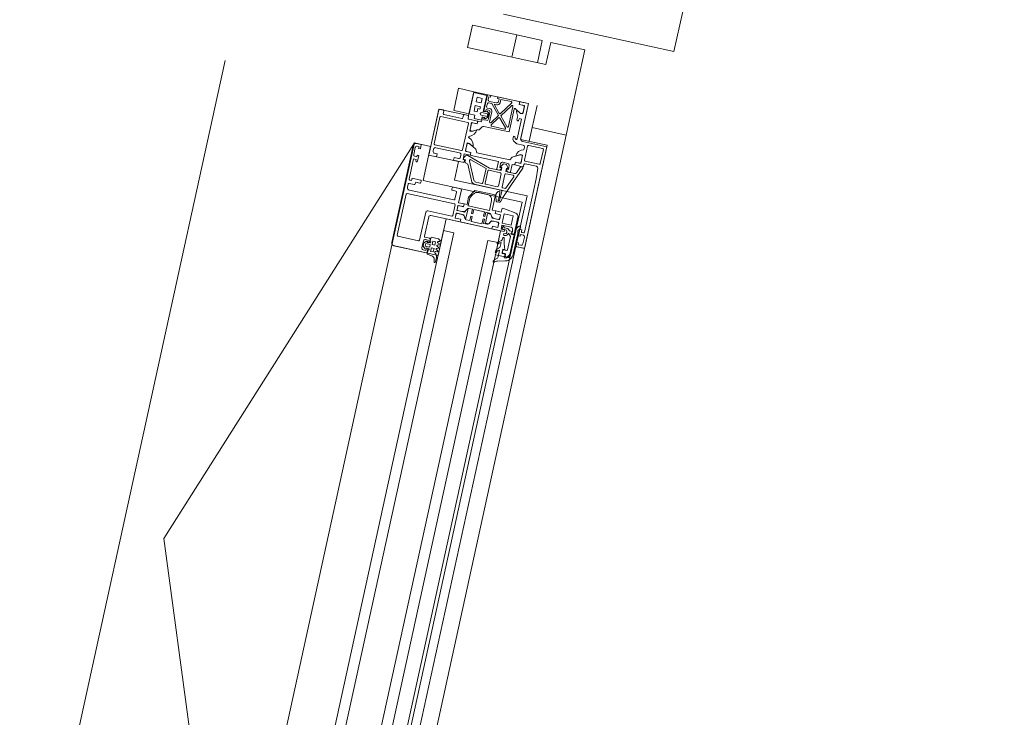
# Model space of a CAD drawing. Header units: metres. Extents: x 233012 to 233264, y 553571 to 554014.
# Tile 181 of 256: x 233199.547 to 233200.11, y 553815.324 to 553815.724. Entities that reach past the tile are written whole.
import ezdxf

# ---------------------------------------------------------------- set-up
doc = ezdxf.new("R2010")
doc.units = ezdxf.units.M
for name, color, linetype, lineweight in [('A-NL$1A_detailuitwerking', 252, 'Continuous', 5), ('A-NL$1B_3D-modellen_algemeen', 252, 'Continuous', 5), ('A-NL21_buitenwanden', 252, 'Continuous', 5), ('A-NL30_stijlen_dorpels-pui', 252, 'Continuous', 5), ('A-NL30_wandopeningen', 252, 'Continuous', 5)]:
    doc.layers.add(name, color=color, linetype=linetype, lineweight=lineweight)

# ---------------------------------------------------------------- blocks, each defined once
blk = doc.blocks.new('Rectangular Mullion - NLRS_31_CWM_vliesgevelprofiel bxh 50x200_gen_mie-2671356-01_Situatie')
at = {"layer": 'A-NL30_stijlen_dorpels-pui'}
for p, q in [((-0.05, 0.025), (0, 0.025)), ((-0.05, 0.005), (-0.05, 0.025)), ((0, 0.025), (0, 0.005)), ((-0.037, 0.005), (-0.05, 0.005)), ((0, 0.005), (-0.013, 0.005)), ((-0.013, 0.005), (-0.013, -0.041)), ((-0.037, -0.041), (-0.037, -0.032)), ((-0.05, -0.041), (-0.037, -0.041)), ((-0.013, -0.041), (0, -0.041))]:
    blk.add_line(p, q, dxfattribs=at)
blk = doc.blocks.new('NLRS_31_WI_CWP_aluminium raam_gen_mie - AWS 65 BS kiep-2839039-01_Situatie')
at = {"layer": 'A-NL$1A_detailuitwerking'}
for p, q in [((0.192, 0.05795), (0.192, 0.03895)), ((0.2505, 0.05945), (0.1935, 0.05945)), ((0.1978, 0.04465), (0.1978, 0.05675)), ((0.1983, 0.05725), (0.2223, 0.05725)), ((0.2228, 0.05675), (0.2228, 0.02915)), ((0.2265, 0.05745), (0.2282, 0.05745)), ((0.2287, 0.05695), (0.2287, 0.05395)), ((0.2307, 0.05595), (0.2307, 0.05695)), ((0.2312, 0.05745), (0.243, 0.05745)), ((0.243, 0.05745), (0.243, 0.05595)), ((0.2445, 0.05595), (0.2445, 0.05695)), ((0.2455, 0.05795), (0.2495, 0.05795)), ((0.2505, 0.05695), (0.2505, 0.05595)), ((0.252, 0.05495), (0.252, 0.05795)), ((0.225, 0.02995), (0.225, 0.05595)), ((0.2292, 0.05345), (0.2302, 0.05345)), ((0.2302, 0.05345), (0.2302, 0.05095)), ((0.232, 0.05595), (0.2307, 0.05595)), ((0.232, 0.05095), (0.232, 0.05595)), ((0.243, 0.05595), (0.2422, 0.05595)), ((0.2422, 0.05495), (0.2455, 0.05495)), ((0.2455, 0.05595), (0.2445, 0.05595)), ((0.2455, 0.05495), (0.2455, 0.05595)), ((0.2505, 0.05595), (0.2495, 0.05595)), ((0.2495, 0.05595), (0.2495, 0.05495)), ((0.2495, 0.05495), (0.252, 0.05495)), ((0.2307, 0.05045), (0.2315, 0.05045)), ((0.2735, 0.04945), (0.247, 0.04945)), ((0.247, 0.04945), (0.247, 0.04495)), ((0.2487, 0.04495), (0.2487, 0.04648)), ((0.2497, 0.04748), (0.251, 0.04748)), ((0.252, 0.04648), (0.252, 0.03245)), ((0.2535, 0.03165), (0.2535, 0.04735)), ((0.254, 0.04785), (0.2695, 0.04785)), ((0.27, 0.04735), (0.27, 0.03165)), ((0.2715, 0.03545), (0.2715, 0.04595)), ((0.272, 0.04645), (0.2735, 0.04645)), ((0.274, 0.04695), (0.274, 0.04895)), ((0.1933, 0.03945), (0.1933, 0.04095)), ((0.19532, 0.04145), (0.19414, 0.04026)), ((0.19414, 0.04026), (0.19475, 0.03945)), ((0.1943, 0.04195), (0.1983, 0.04195)), ((0.19738, 0.04145), (0.19532, 0.04145)), ((0.19555, 0.04025), (0.19715, 0.04025)), ((0.19555, 0.03765), (0.19555, 0.04025)), ((0.19715, 0.04025), (0.19715, 0.03765)), ((0.19856, 0.04026), (0.19738, 0.04145)), ((0.19795, 0.03945), (0.19856, 0.04026)), ((0.2146, 0.04415), (0.1983, 0.04415)), ((0.1993, 0.04095), (0.1993, 0.03945)), ((0.2006, 0.03895), (0.2006, 0.04145)), ((0.2011, 0.04195), (0.2124, 0.04195)), ((0.2134, 0.04095), (0.2134, 0.02375)), ((0.2156, 0.02915), (0.2156, 0.04315)), ((0.247, 0.04495), (0.2487, 0.04495)), ((0.19141, 0.03815), (0.191, 0.03535)), ((0.19375, 0.03815), (0.19141, 0.03815)), ((0.1925, 0.03845), (0.1943, 0.03845)), ((0.1925, 0.03346), (0.19308, 0.03409)), ((0.1943, 0.03945), (0.1933, 0.03945)), ((0.19335, 0.03665), (0.19535, 0.03665)), ((0.19335, 0.03505), (0.19335, 0.03665)), ((0.19535, 0.03505), (0.19335, 0.03505)), ((0.1943, 0.03845), (0.1943, 0.03945)), ((0.19475, 0.03945), (0.19475, 0.03815)), ((0.19535, 0.03665), (0.19535, 0.03505)), ((0.19715, 0.03765), (0.19555, 0.03765)), ((0.19736, 0.03665), (0.19936, 0.03665)), ((0.19736, 0.03505), (0.19736, 0.03665)), ((0.19936, 0.03505), (0.19736, 0.03505)), ((0.19795, 0.03815), (0.19795, 0.03945)), ((0.1993, 0.03945), (0.1983, 0.03945)), ((0.1983, 0.03945), (0.1983, 0.03845)), ((0.1983, 0.03845), (0.2001, 0.03845)), ((0.20135, 0.03815), (0.19895, 0.03815)), ((0.19936, 0.03665), (0.19936, 0.03505)), ((0.2007, 0.03285), (0.20135, 0.03385)), ((0.20135, 0.03385), (0.20135, 0.03815)), ((0.2487, 0.03495), (0.2472, 0.03495)), ((0.2472, 0.03495), (0.2472, 0.02895)), ((0.2487, 0.03245), (0.2487, 0.03495)), ((0.2735, 0.03495), (0.272, 0.03495)), ((0.274, 0.03245), (0.274, 0.03445)), ((0.18933, 0.03366), (0.18796, 0.03345)), ((0.18803, 0.03265), (0.19066, 0.03265)), ((0.19395, 0.03375), (0.19395, 0.03293)), ((0.1947, 0.03285), (0.195, 0.03365)), ((0.1957, 0.03365), (0.196, 0.03285)), ((0.1967, 0.03285), (0.197, 0.03365)), ((0.1977, 0.03365), (0.198, 0.03285)), ((0.1987, 0.03285), (0.199, 0.03365)), ((0.1997, 0.03365), (0.2, 0.03285)), ((0.2223, 0.02865), (0.2161, 0.02865)), ((0.2297, 0.02945), (0.2255, 0.02945)), ((0.2302, 0.03195), (0.2302, 0.02995)), ((0.2315, 0.03245), (0.2307, 0.03245)), ((0.232, 0.02745), (0.232, 0.03195)), ((0.2472, 0.02895), (0.2487, 0.02895)), ((0.2489, 0.0284), (0.2477, 0.0284)), ((0.2487, 0.02895), (0.2487, 0.02975)), ((0.2487, 0.02975), (0.252, 0.02975)), ((0.2489, 0.0292), (0.2489, 0.0284)), ((0.25115, 0.02877), (0.24965, 0.02963)), ((0.251, 0.03145), (0.2497, 0.03145)), ((0.252, 0.02975), (0.252, 0.02627)), ((0.25358, 0.02627), (0.25358, 0.02945)), ((0.25358, 0.02945), (0.2585, 0.02945)), ((0.25361, 0.02894), (0.25361, 0.02624)), ((0.2695, 0.03115), (0.254, 0.03115)), ((0.25742, 0.02944), (0.25411, 0.02944)), ((0.2585, 0.02825), (0.25699, 0.02564)), ((0.2585, 0.02945), (0.2585, 0.02825)), ((0.2655, 0.02825), (0.2655, 0.02945)), ((0.2655, 0.02945), (0.27042, 0.02945)), ((0.26701, 0.02564), (0.2655, 0.02825)), ((0.26989, 0.02944), (0.26641, 0.02944)), ((0.27039, 0.02624), (0.27039, 0.02894)), ((0.27042, 0.02945), (0.27042, 0.02627)), ((0.272, 0.02627), (0.272, 0.03145)), ((0.2725, 0.03195), (0.2735, 0.03195)), ((0.273, 0.0285), (0.273, 0.0243)), ((0.275, 0.0285), (0.273, 0.0285)), ((0.2875, 0.032), (0.275, 0.032)), ((0.275, 0.032), (0.275, 0.0285)), ((0.2772, 0.0295), (0.2804, 0.0295)), ((0.2772, 0.0277), (0.2772, 0.0295)), ((0.2804, 0.0295), (0.2804, 0.0265)), ((0.2826, 0.0265), (0.2826, 0.0295)), ((0.2826, 0.0295), (0.2853, 0.0295)), ((0.2853, 0.0295), (0.2853, 0.0265)), ((0.2875, 0.0243), (0.2875, 0.032)), ((0.2134, 0.02375), (0.215, 0.02375)), ((0.2134, 0.02374), (0.2134, 0.00516)), ((0.21502, 0.02374), (0.2134, 0.02374)), ((0.215, 0.02375), (0.215, 0.02695)), ((0.215, 0.02695), (0.2174, 0.02695)), ((0.21788, 0.02694), (0.21502, 0.02694)), ((0.21502, 0.02694), (0.21502, 0.02374)), ((0.21788, 0.02371), (0.21788, 0.02694)), ((0.2179, 0.02645), (0.2179, 0.02255)), ((0.2195, 0.02255), (0.2195, 0.02645)), ((0.22238, 0.02694), (0.21952, 0.02694)), ((0.21952, 0.02694), (0.21952, 0.02371)), ((0.22, 0.02695), (0.2224, 0.02695)), ((0.22238, 0.02374), (0.22238, 0.02694)), ((0.224, 0.02374), (0.22238, 0.02374)), ((0.2224, 0.02695), (0.2224, 0.02375)), ((0.2224, 0.02375), (0.224, 0.02375)), ((0.224, 0.02375), (0.224, 0.02695)), ((0.224, 0.02695), (0.2315, 0.02695)), ((0.224, 0.022), (0.224, 0.02374)), ((0.24662, 0.02654), (0.23793, 0.02249)), ((0.23857, 0.02113), (0.24887, 0.02593)), ((0.24955, 0.02533), (0.24645, 0.01576)), ((0.2472, 0.0279), (0.24662, 0.02654)), ((0.2472, 0.01387), (0.25164, 0.02752)), ((0.252, 0.02627), (0.25358, 0.02627)), ((0.252, 0.02574), (0.252, 0.0097)), ((0.25361, 0.02624), (0.2525, 0.02624)), ((0.2542, 0.02292), (0.25598, 0.02392)), ((0.2542, 0.00348), (0.2542, 0.02292)), ((0.25598, 0.02392), (0.2583, 0.02794)), ((0.26571, 0.02791), (0.26703, 0.02563)), ((0.26703, 0.02563), (0.26727, 0.0243)), ((0.26727, 0.0243), (0.2693, 0.02313)), ((0.2715, 0.02624), (0.27039, 0.02624)), ((0.27042, 0.02627), (0.272, 0.02627)), ((0.272, 0.024), (0.272, 0.02574)), ((0.2745, 0.024), (0.272, 0.024)), ((0.273, 0.0243), (0.2749, 0.0243)), ((0.2735, 0.0215), (0.2735, 0.023)), ((0.2735, 0.023), (0.2745, 0.023)), ((0.2749, 0.023), (0.27429, 0.02219)), ((0.2745, 0.023), (0.2745, 0.024)), ((0.2749, 0.0243), (0.2749, 0.023)), ((0.2757, 0.0216), (0.2757, 0.0249)), ((0.279, 0.0277), (0.2772, 0.0277)), ((0.2773, 0.0249), (0.2773, 0.0216)), ((0.2781, 0.023), (0.2781, 0.0243)), ((0.2781, 0.0243), (0.2875, 0.0243)), ((0.27871, 0.02219), (0.2781, 0.023)), ((0.288, 0.024), (0.2785, 0.024)), ((0.2785, 0.024), (0.2785, 0.023)), ((0.2785, 0.023), (0.2795, 0.023)), ((0.279, 0.0265), (0.279, 0.0277)), ((0.2804, 0.0265), (0.279, 0.0265)), ((0.2795, 0.023), (0.2795, 0.0215)), ((0.281, 0.023), (0.283, 0.023)), ((0.2853, 0.0265), (0.2826, 0.0265)), ((0.2855, 0.023), (0.287, 0.023)), ((0.287, 0.023), (0.287, 0.022)), ((0.288, 0.022), (0.288, 0.024)), ((0.215, 0.0113), (0.215, 0.0176)), ((0.215, 0.0176), (0.21789, 0.0176)), ((0.21539, 0.0184), (0.21539, 0.02054)), ((0.21789, 0.0184), (0.21539, 0.0184)), ((0.21589, 0.02141), (0.21688, 0.02198)), ((0.2179, 0.02255), (0.2161, 0.02151)), ((0.21625, 0.02095), (0.22115, 0.02095)), ((0.21789, 0.0176), (0.21789, 0.0184)), ((0.2213, 0.02151), (0.2195, 0.02255)), ((0.22201, 0.0184), (0.21951, 0.0184)), ((0.21951, 0.0184), (0.21951, 0.0176)), ((0.21951, 0.0176), (0.22201, 0.0176)), ((0.22052, 0.02198), (0.22151, 0.02141)), ((0.22201, 0.02054), (0.22201, 0.0184)), ((0.22201, 0.0176), (0.22201, 0.0113)), ((0.22342, 0.0088), (0.22342, 0.0213)), ((0.22342, 0.0213), (0.22811, 0.0213)), ((0.2283, 0.022), (0.224, 0.022)), ((0.22811, 0.0213), (0.2302, 0.02009)), ((0.2329, 0.01934), (0.2283, 0.022)), ((0.2329, 0.0082), (0.2329, 0.01934)), ((0.2362, 0.01977), (0.2362, 0.00458)), ((0.2377, 0.01626), (0.2377, 0.01977)), ((0.2698, 0.02224), (0.2698, 0.0074)), ((0.2708, 0.01024), (0.2708, 0.01778)), ((0.27158, 0.0182), (0.27637, 0.01497)), ((0.27766, 0.0153), (0.27279, 0.01859)), ((0.27307, 0.0195), (0.279, 0.0195)), ((0.27429, 0.02219), (0.27547, 0.021)), ((0.2785, 0.0205), (0.2745, 0.0205)), ((0.27547, 0.021), (0.27753, 0.021)), ((0.2773, 0.0216), (0.2757, 0.0216)), ((0.27753, 0.021), (0.27871, 0.02219)), ((0.2835, 0.02055), (0.27766, 0.0153)), ((0.27899, 0.01515), (0.2835, 0.01921)), ((0.2805, 0.021), (0.2805, 0.0225)), ((0.2835, 0.0225), (0.2835, 0.02055)), ((0.2835, 0.01921), (0.2835, 0.01749)), ((0.2845, 0.018), (0.2845, 0.022)), ((0.287, 0.017), (0.2855, 0.017)), ((0.287, 0.022), (0.288, 0.022)), ((0.288, 0.018), (0.287, 0.018)), ((0.287, 0.018), (0.287, 0.017)), ((0.288, 0.00566), (0.288, 0.018)), ((0.2179, 0.0113), (0.215, 0.0113)), ((0.2179, 0.0105), (0.2179, 0.0113)), ((0.22201, 0.0113), (0.2195, 0.0113)), ((0.2195, 0.0113), (0.2195, 0.0105)), ((0.2322, 0.01663), (0.2322, 0.0118)), ((0.2377, 0.00726), (0.2377, 0.01396)), ((0.24645, 0.01576), (0.2382, 0.01576)), ((0.2382, 0.01446), (0.2454, 0.01446)), ((0.2459, 0.01396), (0.2459, 0.00726)), ((0.2472, 0.00706), (0.2472, 0.01387)), ((0.27642, 0.01418), (0.27163, 0.00987)), ((0.27247, 0.00927), (0.27775, 0.01403)), ((0.27775, 0.01403), (0.28475, 0.00931)), ((0.28622, 0.00953), (0.27905, 0.01436)), ((0.285, 0.016), (0.287, 0.016)), ((0.287, 0.016), (0.287, 0.00994)), ((0.21539, 0.00836), (0.21539, 0.0105)), ((0.21539, 0.0105), (0.2179, 0.0105)), ((0.21688, 0.00692), (0.21589, 0.00749)), ((0.2215, 0.00945), (0.2159, 0.00945)), ((0.2159, 0.00945), (0.2159, 0.0075)), ((0.2159, 0.0075), (0.2179, 0.00635)), ((0.2179, 0.00635), (0.2179, 0.00245)), ((0.2195, 0.0105), (0.22201, 0.0105)), ((0.2195, 0.00635), (0.2215, 0.00749)), ((0.2195, 0.00245), (0.2195, 0.00635)), ((0.22151, 0.00749), (0.22052, 0.00692)), ((0.2215, 0.00749), (0.2215, 0.00945)), ((0.22201, 0.0105), (0.22201, 0.00836)), ((0.2292, 0.0088), (0.22342, 0.0088)), ((0.224, 0.00516), (0.224, 0.0072)), ((0.224, 0.0072), (0.2319, 0.0072)), ((0.23208, 0.00691), (0.22983, 0.00628)), ((0.2454, 0.00676), (0.2382, 0.00676)), ((0.2472, 0.0092), (0.2472, 0.00837)), ((0.249, 0.00706), (0.2472, 0.00706)), ((0.252, 0.0097), (0.2477, 0.0097)), ((0.24794, 0.0074), (0.2487, 0.0072)), ((0.2487, 0.0072), (0.2487, 0.0082)), ((0.2487, 0.0082), (0.251, 0.0082)), ((0.24923, 0.00794), (0.249, 0.00706)), ((0.2513, 0.00655), (0.24923, 0.00794)), ((0.2513, 0.00477), (0.2513, 0.00655)), ((0.252, 0.0072), (0.252, 0.0042)), ((0.2698, 0.0074), (0.28311, 0.0074)), ((0.28447, 0.0084), (0.2728, 0.0084)), ((0.2815, 0.00315), (0.283, 0.00576)), ((0.28354, 0.00665), (0.28171, 0.00349)), ((0.2134, 0.00516), (0.21502, 0.00516)), ((0.215, 0.00515), (0.2134, 0.00515)), ((0.2134, 0.00515), (0.2134, -0.00205)), ((0.215, 0.00195), (0.215, 0.00515)), ((0.2174, 0.00195), (0.215, 0.00195)), ((0.21502, 0.00516), (0.21502, 0.00196)), ((0.21502, 0.00196), (0.21708, 0.00196)), ((0.21788, 0.00276), (0.21788, 0.00519)), ((0.2179, -0.00525), (0.2179, 0.00015)), ((0.2179, 0.00015), (0.2233, 0.00015)), ((0.21952, 0.00519), (0.21952, 0.00276)), ((0.2224, 0.00195), (0.22, 0.00195)), ((0.22032, 0.00196), (0.22237, 0.00196)), ((0.22237, 0.00196), (0.22237, 0.00516)), ((0.22237, 0.00516), (0.224, 0.00516)), ((0.224, 0.00515), (0.2224, 0.00515)), ((0.2224, 0.00515), (0.2224, 0.00195)), ((0.2233, 0.00015), (0.2233, -0.00525)), ((0.224, 0.00195), (0.224, 0.00515)), ((0.2262, 0.00195), (0.224, 0.00195)), ((0.2262, -0.00011), (0.2262, 0.00195)), ((0.2292, 0.00559), (0.2292, 0.00454)), ((0.23, 0.00354), (0.23225, 0.0029)), ((0.23567, 0.00408), (0.23034, 0.00438)), ((0.23039, 0.00522), (0.23242, 0.00489)), ((0.23225, 0.0029), (0.2407, -0.00042)), ((0.23242, 0.00489), (0.23571, 0.00536)), ((0.2377, 0.00243), (0.2377, 0.00406)), ((0.24531, -0.00068), (0.2377, 0.00243)), ((0.2382, 0.00456), (0.2455, 0.00456)), ((0.246, 0.00406), (0.246, -0.00021)), ((0.2472, -0.00077), (0.2472, 0.00426)), ((0.2472, 0.00426), (0.249, 0.00426)), ((0.2472, 0.00303), (0.2472, 0.0022)), ((0.2477, 0.0017), (0.252, 0.0017)), ((0.2487, 0.0042), (0.24794, 0.004)), ((0.2487, 0.0032), (0.2487, 0.0042)), ((0.251, 0.0032), (0.2487, 0.0032)), ((0.249, 0.00426), (0.24923, 0.00339)), ((0.24923, 0.00339), (0.2513, 0.00477)), ((0.252, 0.0017), (0.252, 0.00066)), ((0.25358, 0.00013), (0.252, 0.00013)), ((0.252, 0.00013), (0.252, -0.00445)), ((0.2525, 0.00016), (0.25361, 0.00016)), ((0.25358, -0.00305), (0.25358, 0.00013)), ((0.25361, 0.00016), (0.25361, -0.00254)), ((0.25598, 0.00248), (0.2542, 0.00348)), ((0.2583, -0.00154), (0.25598, 0.00248)), ((0.25699, 0.00076), (0.2585, -0.00185)), ((0.26453, 0.00237), (0.2641, 0.00162)), ((0.2641, 0.00162), (0.2641, -0.00205)), ((0.2665, 0.00245), (0.26678, 0.0032)), ((0.26678, 0.0032), (0.26802, 0.0036)), ((0.26802, 0.00445), (0.267, 0.00445)), ((0.2785, 0.00195), (0.267, 0.00195)), ((0.26802, 0.0036), (0.26802, 0.00445)), ((0.27728, 0.0035), (0.2785, 0.00311)), ((0.27983, 0.00445), (0.27745, 0.00445)), ((0.2785, 0.00311), (0.2785, 0.00195)), ((0.2815, 0.00195), (0.2815, 0.00315)), ((0.28642, 0.00195), (0.2815, 0.00195)), ((0.28241, 0.00196), (0.28589, 0.00196)), ((0.28639, 0.00246), (0.28639, 0.00516)), ((0.28639, 0.00516), (0.2875, 0.00516)), ((0.288, 0.00513), (0.28642, 0.00513)), ((0.28642, 0.00513), (0.28642, 0.00195)), ((0.288, -0.00005), (0.288, 0.00513)), ((0.19606, -0.00195), (0.19711, -0.00629)), ((0.20246, -0.00174), (0.19849, -0.00174)), ((0.1988, -0.00652), (0.1988, -0.00535)), ((0.1988, -0.00535), (0.2009, -0.00535)), ((0.2009, -0.00535), (0.2009, -0.00355)), ((0.2009, -0.00355), (0.2035, -0.00355)), ((0.2012, -0.00405), (0.2012, -0.00515)), ((0.2027, -0.00355), (0.2017, -0.00355)), ((0.2032, -0.00575), (0.2032, -0.00405)), ((0.2035, -0.00355), (0.2035, -0.00464)), ((0.20687, -0.00174), (0.20468, -0.00174)), ((0.20969, -0.00215), (0.20865, -0.00198)), ((0.21229, -0.00208), (0.21125, -0.00208)), ((0.21299, -0.00468), (0.21148, -0.00625)), ((0.2134, -0.00205), (0.2144, -0.00205)), ((0.2144, -0.00205), (0.2144, -0.00005)), ((0.2144, -0.00005), (0.2167, -0.00005)), ((0.2144, -0.00494), (0.2156, -0.00369)), ((0.2144, -0.00678), (0.2144, -0.00494)), ((0.2147, -0.00065), (0.2146, -0.00252)), ((0.2161, -0.00065), (0.2147, -0.00065)), ((0.2156, -0.00369), (0.2156, -0.00175)), ((0.2167, -0.00005), (0.2167, -0.00547)), ((0.2233, -0.00525), (0.2179, -0.00525)), ((0.22509, -0.0064), (0.2262, -0.00011)), ((0.2407, -0.00042), (0.25121, -0.0047)), ((0.25159, -0.00324), (0.24782, -0.0017)), ((0.2519, -0.00424), (0.25159, -0.00324)), ((0.2525, -0.00495), (0.2534, -0.00495)), ((0.2585, -0.00305), (0.25358, -0.00305)), ((0.2539, -0.00545), (0.2539, -0.01212)), ((0.25412, -0.00304), (0.25744, -0.00304)), ((0.2554, -0.01345), (0.2554, -0.00525)), ((0.2559, -0.00475), (0.2641, -0.00475)), ((0.2585, -0.00185), (0.2585, -0.00305)), ((0.2631, -0.00305), (0.26163, -0.00305)), ((0.2646, -0.00525), (0.2646, -0.01345)), ((0.2661, -0.01555), (0.2661, -0.00155)), ((0.2676, -0.00005), (0.288, -0.00005)), ((0.1997, -0.00565), (0.1993, -0.00658)), ((0.2007, -0.00565), (0.1997, -0.00565)), ((0.20193, -0.00995), (0.21385, -0.00995)), ((0.2137, -0.00845), (0.20194, -0.00845)), ((0.20228, -0.00805), (0.2128, -0.00805)), ((0.21148, -0.00625), (0.2037, -0.00625)), ((0.2065, -0.01105), (0.2065, -0.01505)), ((0.2088, -0.01055), (0.207, -0.01055)), ((0.2088, -0.01155), (0.2088, -0.01055)), ((0.2128, -0.00805), (0.2128, -0.0062)), ((0.2128, -0.0062), (0.2144, -0.00678)), ((0.2166, -0.01055), (0.2128, -0.01055)), ((0.2128, -0.01055), (0.2128, -0.01155)), ((0.2145, -0.00682), (0.2132, -0.00635)), ((0.2132, -0.00635), (0.2132, -0.00805)), ((0.2132, -0.00805), (0.22312, -0.00805)), ((0.21538, -0.00812), (0.2137, -0.00845)), ((0.21385, -0.00995), (0.21547, -0.00963)), ((0.21596, -0.00643), (0.2145, -0.00682)), ((0.21547, -0.00963), (0.21711, -0.01071)), ((0.21799, -0.0095), (0.21613, -0.00826)), ((0.2166, -0.01175), (0.2166, -0.01055)), ((0.207, -0.01555), (0.2661, -0.01555)), ((0.2078, -0.01305), (0.2078, -0.01155)), ((0.2078, -0.01155), (0.2088, -0.01155)), ((0.2128, -0.01405), (0.2088, -0.01405)), ((0.2128, -0.01155), (0.2138, -0.01155)), ((0.2138, -0.01155), (0.2138, -0.01305)), ((0.2151, -0.01305), (0.2151, -0.01225)), ((0.2156, -0.01175), (0.2166, -0.01175)), ((0.2469, -0.01355), (0.2156, -0.01355)), ((0.25294, -0.01312), (0.2469, -0.01355)), ((0.2641, -0.01395), (0.2559, -0.01395))]:
    blk.add_line(p, q, dxfattribs=at)
blk.add_arc((0.2088, -0.01305), 0.001, 180, 270, dxfattribs=at)
for centre, major_axis, start_param, end_param in [((0.1935, 0.05795), (0.0015, 0), 1.570796, 3.141593), ((0.1983, 0.05675), (0.000191, 0.000462), 0.392699, 1.963495), ((0.2223, 0.05675), (-0.000414, 0.00028), 3.736738, 5.307534), ((0.2265, 0.05595), (0.00064, 0.00136), 0.438029, 2.008826), ((0.2282, 0.05695), (0.000411, 0.000285), 5.677172, 7.247969), ((0.2312, 0.05695), (-0.000435, 0.000246), 5.227577, 6.798374), ((0.2455, 0.05695), (0.000973, 0.00023), 1.338972, 2.909769), ((0.2495, 0.05695), (0.000924, 0.000383), 5.890486, 7.461283), ((0.2505, 0.05795), (0.00095, 0.00116), 5.399088, 6.969885), ((0.2292, 0.05395), (-0.000035, 0.000499), 1.499848, 3.070644), ((0.2307, 0.05095), (0.0005, 0.000019), 3.103207, 4.674003), ((0.2315, 0.05095), (0.000069, 0.000495), 3.280742, 4.851539), ((0.2422, 0.05545), (-0.000474, 0.000158), 5.03414, 8.175732), ((0.2497, 0.04648), (-0.000251, 0.000968), 6.029636, 7.600432), ((0.251, 0.04648), (-0.001, 0), 3.141593, 4.712389), ((0.254, 0.04735), (-0.000479, 0.000145), 5.00639, 6.577187), ((0.2695, 0.04735), (-0.000354, 0.000354), 3.926991, 5.497787), ((0.272, 0.04595), (-0.000257, 0.000429), 5.742766, 7.313562), ((0.2735, 0.04895), (-0.000497, 0.000055), 3.250927, 4.821723), ((0.2735, 0.04695), (0.000462, 0.000191), 4.31969, 5.890487), ((0.1943, 0.04095), (-0.00099, 0.000139), 4.851539, 6.422335), ((0.1983, 0.04465), (0.000447, 0.000224), 2.677945, 4.248742), ((0.1983, 0.04095), (0.000788, 0.000615), 5.620277, 7.191073), ((0.2011, 0.04145), (0.000441, 0.000236), 1.079399, 2.650196), ((0.2124, 0.04095), (-0.000646, 0.000763), 4.009565, 5.580362), ((0.2146, 0.04315), (0.000517, 0.000856), 5.255548, 6.826345), ((0.18902, 0.03564), (-0.00075, 0.00186), 2.914159, 4.185497), ((0.1925, 0.03895), (-0.00049, 0.000102), 0.205064, 1.77586), ((0.19345, 0.03375), (-0.000467, 0.000179), 3.508442, 5.916336), ((0.19425, 0.03815), (0.000292, 0.000406), 2.19631, 5.336912), ((0.19535, 0.03345), (0.000341, 0.00021), 6.254255, 8.347321), ((0.19735, 0.03345), (0.000361, 0.000173), 0.076772, 2.169838), ((0.19845, 0.03815), (0, 0.0005), 1.571287, 4.711898), ((0.19935, 0.03345), (0.0004, 0.000009), 0.501164, 2.594264), ((0.2001, 0.03895), (0.000441, 0.000236), 4.220992, 5.791788), ((0.272, 0.03545), (-0.000439, 0.00024), 0.49973, 2.070526), ((0.2735, 0.03445), (0.000212, 0.000453), 5.150418, 6.721215), ((0.18803, 0.03305), (0.000399, 0.000031), 1.64851, 4.634675), ((0.19066, 0.03515), (-0.00154, 0.00197), 2.478683, 3.304662), ((0.19434, 0.03306), (-0.00041, 0.000054), 0.458284, 2.72951), ((0.19635, 0.03305), (0.000396, 0.00006), 3.517704, 5.610649), ((0.19835, 0.03305), (0.000124, 0.000381), 2.409794, 4.502739), ((0.20035, 0.03305), (0.000344, 0.000205), 3.128465, 5.22146), ((0.2161, 0.02915), (-0.000209, 0.000454), 1.139711, 2.710508), ((0.2223, 0.02915), (-0.000217, 0.000451), 2.693565, 4.264361), ((0.2255, 0.02995), (0.000191, 0.000462), 1.963495, 3.534292), ((0.2297, 0.02995), (-0.000191, 0.000462), 2.748894, 4.31969), ((0.2307, 0.03195), (-0.000496, 0.000061), 4.834878, 6.405675), ((0.2315, 0.03195), (0.000323, 0.000382), 5.415213, 6.986009), ((0.2477, 0.0279), (-0.000275, 0.000417), 5.700233, 7.271029), ((0.2497, 0.03245), (-0.000424, 0.000906), 1.132767, 2.703564), ((0.2494, 0.0292), (-0.000003, 0.0005), 5.754532, 7.848927), ((0.251, 0.03245), (-0.000973, 0.00023), 1.80262, 3.373416), ((0.2507, 0.02787), (0.000333, 0.000943), 4.694417, 6.160906), ((0.254, 0.03165), (-0.000328, 0.000378), 0.856347, 2.427143), ((0.25411, 0.02894), (0.000069, 0.000495), 0.13915, 1.710128), ((0.25687, 0.03054), (-0.00309, 0.0038), 2.484449, 3.713523), ((0.25744, 0.02844), (0.00019, 0.000982), 4.379663, 6.491035), ((0.262, 0.02886), (0.000134, 0.000482), 5.300434, 7.809229), ((0.26713, 0.03054), (0.00478, 0.00109), 3.233564, 4.462325), ((0.26656, 0.02845), (0.000464, 0.000886), 0.624973, 2.624168), ((0.2695, 0.03165), (-0.000462, 0.000191), 1.963495, 3.534292), ((0.26989, 0.02894), (-0.00029, 0.000408), 4.09429, 5.665225), ((0.2725, 0.03145), (0.000191, 0.000462), 0.392699, 1.963496), ((0.2735, 0.03245), (0.000207, 0.000455), 3.567576, 5.138372), ((0.21588, 0.02371), (0.00181, 0.00084), 4.799805, 5.846999), ((0.2174, 0.02645), (0.000488, 0.000107), 6.066981, 7.637778), ((0.22, 0.02645), (-0.000311, 0.000391), 5.611187, 7.181983), ((0.22152, 0.02371), (0.00191, 0.00058), 2.847591, 3.894786), ((0.2315, 0.02745), (0.000061, 0.000496), 3.264082, 4.834878), ((0.24908, 0.02548), (0.000429, 0.000257), 5.429131, 7.750376), ((0.2525, 0.02574), (0.000176, 0.000468), 0.359436, 1.93019), ((0.2688, 0.02226), (-0.000251, 0.000968), 4.441025, 5.506241), ((0.2715, 0.02574), (0.000496, 0.000061), 6.160696, 7.731492), ((0.2765, 0.0249), (0.000732, 0.000322), 5.868761, 9.010353), ((0.281, 0.0225), (0.000269, 0.000421), 0.569244, 2.13999), ((0.283, 0.0225), (-0.000477, 0.000151), 3.448899, 5.019745), ((0.2855, 0.022), (0.000985, 0.000174), 1.396411, 2.967207), ((0.21639, 0.02054), (-0.000997, 0.000081), 5.317381, 6.366944), ((0.21625, 0.02125), (-0.00026, 0.00015), 5.759585, 8.377578), ((0.22115, 0.02125), (0.000296, 0.000048), 4.551514, 7.169508), ((0.22101, 0.02054), (-0.000941, 0.000338), 3.483599, 4.533162), ((0.2282, 0.01663), (0.00277, 0.00289), 5.47624, 6.523401), ((0.2392, 0.01977), (-0.00259, 0.00151), 5.677587, 6.812011), ((0.2392, 0.01977), (-0.00123, 0.00086), 5.759692, 6.894198), ((0.2713, 0.01778), (-0.000191, 0.000462), 5.297074, 7.461282), ((0.27307, 0.019), (0.000365, 0.000342), 0.818067, 3.366248), ((0.2745, 0.0215), (0.000851, 0.000526), 2.588027, 4.158814), ((0.2785, 0.0215), (-0.000973, 0.00023), 1.80262, 3.373417), ((0.279, 0.021), (-0.00115, 0.00096), 2.266267, 3.837064), ((0.285, 0.0175), (0.00136, 0.00064), 2.705772, 4.272151), ((0.2855, 0.018), (0.000316, 0.000949), 1.892547, 3.463343), ((0.2292, 0.0118), (-0.00192, 0.0023), 2.446121, 4.016917), ((0.2382, 0.01626), (0.000292, 0.000406), 2.195319, 3.766116), ((0.2382, 0.01396), (0.000422, 0.000268), 1.005319, 2.576116), ((0.2454, 0.01396), (-0.000423, 0.000267), 3.705804, 5.2766), ((0.27609, 0.01455), (0.000499, 0.000037), 5.371159, 7.186302), ((0.27933, 0.01478), (0.000376, 0.00033), 1.583318, 3.398461), ((0.21639, 0.00836), (-0.00066, 0.000751), 0.849804, 1.896998), ((0.21588, 0.00519), (0.00043, 0.00195), 4.930703, 5.977897), ((0.22152, 0.00519), (0.00193, 0.00052), 1.832597, 2.879791), ((0.22101, 0.00836), (0.000882, 0.000472), 4.744595, 5.791789), ((0.22999, 0.0055), (-0.000577, 0.000542), 5.671079, 6.932362), ((0.2319, 0.0082), (0.000894, 0.000447), 4.248741, 5.819538), ((0.23301, 0.00406), (0.00056, 0.00295), 5.348785, 6.786472), ((0.2382, 0.00726), (0.000499, 0.000028), 3.086264, 4.65706), ((0.2454, 0.00726), (-0.000431, 0.000254), 2.102645, 3.673441), ((0.2477, 0.0092), (-0.000492, 0.000089), 4.891774, 6.462543), ((0.2482, 0.00837), (-0.000822, 0.00057), 0.605999, 1.91548), ((0.251, 0.0072), (0.000535, 0.000845), 5.2766, 6.847396), ((0.2713, 0.01024), (0.000211, 0.000453), 2.006336, 4.310171), ((0.2728, 0.0089), (-0.000236, 0.000441), 0.241641, 2.650195), ((0.28306, 0.0011), (-0.00343, 0.00316), 5.46846, 6.223196), ((0.28311, 0.0069), (0.000499, 0.000038), 5.683262, 7.777657), ((0.28447, 0.0089), (-0.0004, 0.0003), 2.214872, 4.763052), ((0.2865, 0.00994), (0.000476, 0.000153), 3.808853, 5.973061), ((0.2875, 0.00566), (-0.000145, 0.000479), 2.847591, 4.418372), ((0.19525, 0.00001), (0.000351, 0.000177), 0.590647, 3.57764), ((0.19474, -0.00238), (0.00224, 0.00171), 6.149157, 6.94975), ((0.20096, 0.00004), (0.000025, 0.000358), 6.015196, 8.994778), ((0.20079, -0.0027), (-0.00308, 0.00034), 3.816433, 4.729449), ((0.206, 0.00004), (0.00035, 0.00008), 1.008806, 3.988389), ((0.20485, -0.00269), (0.00068, 0.00325), 5.292483, 6.096376), ((0.21708, 0.00276), (-0.000676, 0.000427), 2.133985, 3.704781), ((0.2174, 0.00245), (-0.000162, 0.000473), 2.811073, 4.381868), ((0.22, 0.00245), (-0.000292, 0.000406), 0.946274, 2.51707), ((0.22032, 0.00276), (0.000513, 0.000614), 2.266268, 3.837064), ((0.23038, 0.00467), (-0.00022, 0.00117), 1.492209, 2.628326), ((0.23046, 0.00479), (0.000058, 0.000422), 0.295831, 3.004367), ((0.2357, 0.00458), (-0.000226, 0.000446), 2.616419, 4.243365), ((0.2382, 0.00406), (0.000145, 0.000479), 0.294, 1.864798), ((0.2455, 0.00406), (0.000332, 0.000374), 5.439233, 7.010029), ((0.2482, 0.00303), (-0.000445, 0.000896), 6.083339, 7.392785), ((0.2477, 0.0022), (0.0005, 0.000018), 3.105939, 4.676735), ((0.251, 0.0042), (0.000835, 0.00055), 4.129437, 5.700233), ((0.2525, 0.00066), (-0.000242, 0.000437), 1.064745, 2.635489), ((0.25688, -0.00411), (-0.00477, 0.00095), 3.556291, 4.884461), ((0.267, 0.00195), (0.00142, 0.00205), 0.606013, 2.009361), ((0.267, 0.00245), (0.000494, 0.00008), 2.980676, 4.551514), ((0.2775, 0.00395), (-0.000272, 0.000422), 5.807237, 8.387005), ((0.28256, 0.00295), (0.000345, 0.000939), 1.351475, 3.35067), ((0.28589, 0.00246), (-0.000498, 0.000049), 1.669494, 3.24043), ((0.19315, -0.00265), (-0.00187, 0.00234), 4.274661, 4.939799), ((0.19849, -0.00024), (-0.00139, 0.00057), 0.910039, 1.963498), ((0.2007, -0.00515), (-0.000088, 0.000492), 2.964274, 4.535064), ((0.20035, -0.00246), (0.00101, 0.00199), 5.506571, 6.550416), ((0.2017, -0.00405), (0.000435, 0.000246), 1.055639, 2.62643), ((0.2027, -0.00405), (-0.000471, 0.000167), 3.481331, 5.052127), ((0.20468, -0.00024), (0.00106, 0.00106), 2.920477, 3.926991), ((0.2162, -0.03884), (0.02715, 0.02437), 1.018664, 1.195024), ((0.20469, -0.00218), (-0.00126, 0.00183), 4.307558, 5.142649), ((0.20882, -0.00099), (0.000912, 0.00041), 3.219588, 4.122767), ((0.20963, -0.00255), (-0.00026, 0.000304), 2.613185, 5.408486), ((0.2134, -0.00252), (0.00043, 0.00216), 1.562979, 3.14919), ((0.2134, -0.00252), (0.00043, 0.00112), 1.556953, 5.078797), ((0.2161, -0.00175), (-0.000487, 0.000112), 4.938845, 6.51999), ((0.2157, -0.00547), (-0.000859, 0.000513), 2.371023, 3.68002), ((0.2161, -0.00095), (-0.000012, 0.0003), 3.101484, 6.243464), ((0.2455, -0.00021), (0.00008, 0.000494), 2.915131, 4.873264), ((0.2482, -0.00077), (0.000469, 0.000883), 2.058466, 3.241925), ((0.2514, -0.00424), (0.0005, 0.000003), 4.319459, 6.276432), ((0.2525, -0.00445), (0.000493, 0.000085), 2.970081, 4.540877), ((0.2534, -0.00545), (0.000497, 0.000055), 6.173851, 7.744647), ((0.25411, -0.00254), (0.000295, 0.000404), 2.202168, 3.797035), ((0.2559, -0.00525), (-0.000354, 0.000354), 5.497787, 7.068584), ((0.25744, -0.00204), (-0.000366, 0.000931), 2.767404, 4.861842), ((0.2631, -0.00205), (-0.000842, 0.000539), 2.139991, 3.710787), ((0.2641, -0.00525), (-0.00049, 0.000101), 3.344039, 4.914835), ((0.2676, -0.00155), (0.00106, 0.00106), 0.785398, 2.356195), ((0.20193, -0.00495), (-0.00491, 0.00093), 0.457166, 1.757132), ((0.20193, -0.00495), (-0.00077, 0.00341), 1.812223, 2.92145), ((0.2022, -0.00445), (-0.00331, 0.00142), 1.039587, 1.998691), ((0.2037, -0.00575), (-0.000496, 0.000061), 0.122521, 1.693316), ((0.207, -0.01105), (-0.000065, 0.000496), 6.152884, 7.72368), ((0.21557, -0.0091), (0.000881, 0.000474), 0.493294, 1.274901), ((0.21755, -0.0101), (0.000615, 0.00043), 3.473684, 6.615277), ((0.22312, -0.00605), (0.00058, 0.00191), 3.435594, 4.831859), ((0.207, -0.01505), (-0.000275, 0.000417), 0.987844, 2.55864), ((0.2128, -0.01305), (-0.000526, 0.000851), 2.588018, 4.158815), ((0.2156, -0.01225), (-0.000496, 0.000061), 4.834878, 6.405675), ((0.2156, -0.01305), (-0.000162, 0.000473), 1.240275, 2.811071), ((0.2529, -0.01212), (0.000841, 0.000541), 4.178772, 5.711101), ((0.2559, -0.01345), (-0.000041, 0.000498), 1.488222, 3.059019), ((0.2641, -0.01345), (-0.000041, 0.000498), 3.059019, 4.629814)]:
    blk.add_ellipse(centre, major_axis=major_axis, ratio=1, start_param=start_param, end_param=end_param, dxfattribs=at)
at = {"layer": 'A-NL30_wandopeningen'}
for p, q in [((-0.252, 0.059), (0, 0.15072)), ((0.252, 0.059), (0, 0.15072)), ((0.192, 0.059), (-0.192, 0.059)), ((0.252, 0.059), (0.192, 0.059)), ((0.192, 0.059), (0.192, 0.032)), ((0.252, 0.0495), (0.252, 0.059)), ((0.232, -0.0085), (0.232, 0.0495)), ((0.232, 0.0495), (0.252, 0.0495)), ((0.247, 0.0495), (0.247, 0.032)), ((0.274, 0.0495), (0.247, 0.0495)), ((0.274, 0.032), (0.274, 0.0495)), ((0.2065, 0.032), (-0.2064, 0.032)), ((0.192, 0.032), (0.2134, 0.032)), ((0.2065, 0.026), (0.2065, 0.032)), ((0.2134, 0.032), (0.2134, 0)), ((0.247, 0.032), (0.2362, 0.032)), ((0.2362, 0.032), (0.2362, -0.0105)), ((0.288, 0.032), (0.274, 0.032)), ((0.288, 0), (0.288, 0.032)), ((-0.2064, 0.026), (0.2065, 0.026)), ((0.2065, 0.006), (-0.2064, 0.006)), ((0.2065, 0), (0.2065, 0.006)), ((-0.2064, 0), (0.2065, 0)), ((0.1994, 0), (0.1994, -0.0085)), ((0.1994, 0), (0.1994, -0.0085)), ((0.2134, 0), (0.1994, 0)), ((0.2065, 0), (0.2134, 0)), ((0.267, -0.0155), (0.267, 0)), ((0.267, 0), (0.288, 0)), ((-0.2065, -0.0105), (0.2065, -0.0105)), ((-0.1994, -0.0085), (0.1994, -0.0085)), ((0.1994, -0.0085), (0.232, -0.0085)), ((0.2362, -0.0105), (0.2065, -0.0105)), ((0.2065, -0.0105), (0.2065, -0.0155)), ((-0.2065, -0.0155), (0.2065, -0.0155)), ((0.2065, -0.0155), (0.267, -0.0155))]:
    blk.add_line(p, q, dxfattribs=at)
blk = doc.blocks.new('Rectangular Mullion - NLRS_31_CWM_vliesgevelprofiel bxh 50x200_gen_mie-2811612-01_Situatie')
at = {"layer": 'A-NL30_stijlen_dorpels-pui'}
for p, q in [((233203.512, 553833.28429), (233203.39443, 553832.747)), ((233203.6431, 553833.2556), (233203.65169, 553833.25372)), ((233203.5898, 553832.70425), (233203.70738, 553833.24153)), ((233203.68784, 553833.24581), (233203.68613, 553833.23799)), ((233203.53412, 553832.71643), (233203.52553, 553832.71831)), ((233203.57198, 553832.71634), (233203.57027, 553832.70852))]:
    blk.add_line(p, q, dxfattribs=at)
blk = doc.blocks.new('NLRS_41_GM_WPB_geisoleerde kantplank_gen_mie - d_175-6804788-01_Situatie')
at = {"layer": 'A-NL$1B_3D-modellen_algemeen'}
for p, q in [((7.8695, 0.0408), (7.8695, 0.015)), ((7.8695, 0.015), (7.8565, 0.015)), ((7.8695, 0.015), (7.8695, 0)), ((7.8695, 0), (7.8565, 0))]:
    blk.add_line(p, q, dxfattribs=at)

msp = doc.modelspace()

# ---------------------------------------------------------------- linework, layer by layer
at = {"layer": 'A-NL21_buitenwanden'}
for p, q in [((233199.92122, 553815.70554), (233201.20169, 553821.55708)), ((233199.82353, 553815.72691), (233199.92122, 553815.70554))]:
    msp.add_line(p, q, dxfattribs=at)

# ---------------------------------------------------------------- block references
at = {"layer": 'A-NL$1B_3D-modellen_algemeen', "rotation": 77.6567290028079}
msp.add_blockref('NLRS_41_GM_WPB_geisoleerde kantplank_gen_mie - d_175-6804788-01_Situatie', (233198.16357, 553808.02421), dxfattribs=at)
at = {"layer": 'A-NL30_stijlen_dorpels-pui', "extrusion": (0, 0, -1), "rotation": 102.343270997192}
msp.add_blockref('Rectangular Mullion - NLRS_31_CWM_vliesgevelprofiel bxh 50x200_gen_mie-2671356-01_Situatie', (-233199.84582, 553815.7118), dxfattribs=at)
at = {"layer": 'A-NL30_stijlen_dorpels-pui'}
msp.add_blockref('Rectangular Mullion - NLRS_31_CWM_vliesgevelprofiel bxh 50x200_gen_mie-2811612-01_Situatie', (-3.84783, -17.58392), dxfattribs=at)
at = {"layer": 'A-NL30_wandopeningen', "rotation": 77.656729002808}
msp.add_blockref('NLRS_31_WI_CWP_aluminium raam_gen_mie - AWS 65 BS kiep-2839039-01_Situatie', (233199.77634, 553815.39431), dxfattribs=at)

doc.saveas('drawing.dxf')
